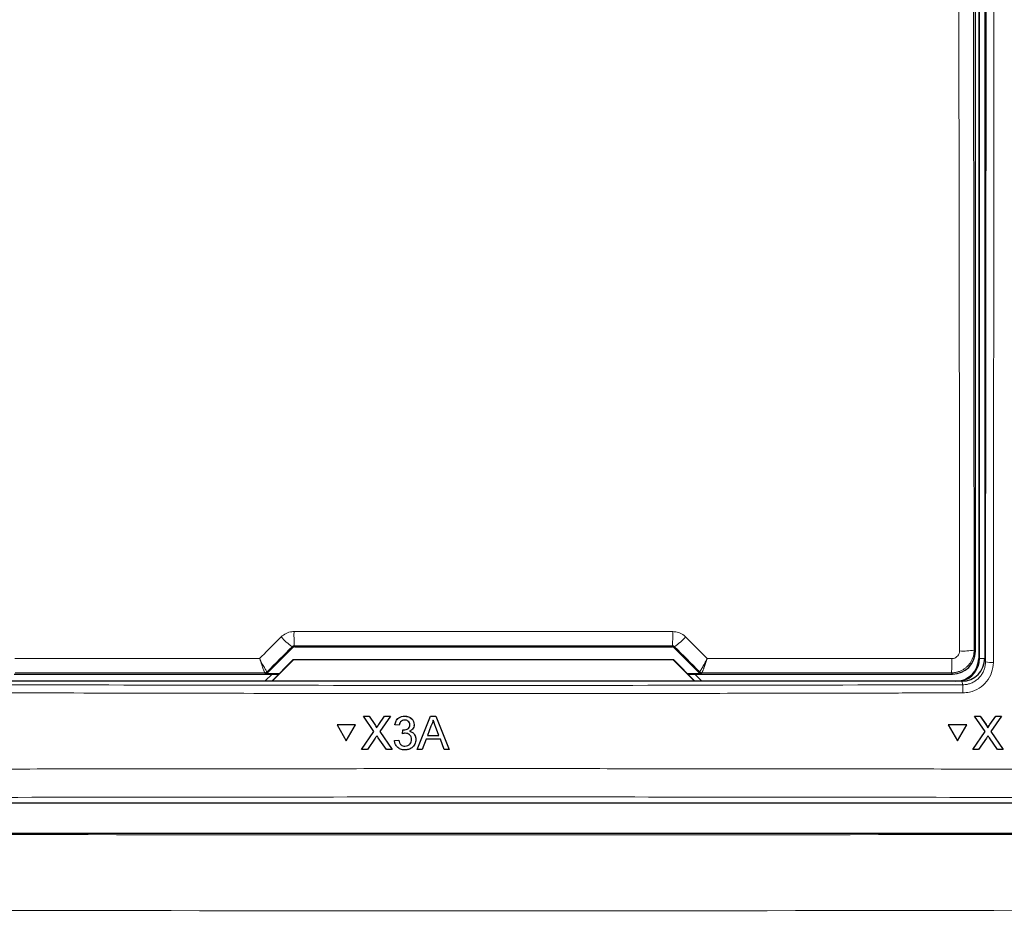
# Model space of a CAD drawing. Header units: millimetres. Extents: x 5 to 418, y 2 to 292.
# Tile 25 of 87: x 106 to 117, y 165 to 175. Entities that reach past the tile are written whole.
import ezdxf

# ---------------------------------------------------------------- set-up
doc = ezdxf.new("R2010")
doc.units = ezdxf.units.MM

msp = doc.modelspace()

# ---------------------------------------------------------------- linework, layer by layer
at = {"color": 7, "linetype": 'Continuous', "lineweight": 25}
for p, q in [((116.6151, 186.7054), (116.6151, 167.8887)), ((116.6817, 186.7221), (116.6817, 167.8893)), ((116.5788, 167.9667), (116.5788, 186.6275)), ((108.8135, 167.7289), (109.0886, 168.004)), ((109.1122, 168.0137), (113.2512, 168.0137)), ((113.2748, 168.004), (113.5499, 167.7289)), ((108.8614, 167.6387), (109.0973, 167.8747)), ((109.0984, 167.8721), (108.8651, 167.6387)), ((109.0973, 167.8747), (109.0984, 167.8721)), ((109.0973, 167.8747), (113.2661, 167.8747)), ((113.2651, 167.8721), (109.0984, 167.8721)), ((113.2661, 167.8747), (113.2651, 167.8721)), ((113.4984, 167.6387), (113.2651, 167.8721)), ((113.2661, 167.8747), (113.5021, 167.6387)), ((116.4321, 167.6387), (105.9314, 167.6387)), ((106.0346, 167.7167), (108.9393, 167.7167)), ((108.8637, 167.7167), (108.7882, 167.6413)), ((108.7882, 167.6413), (108.7882, 167.6387)), ((108.9417, 167.7191), (108.79, 167.7191)), ((113.5735, 167.7191), (113.4217, 167.7191)), ((113.4241, 167.7167), (116.3288, 167.7167)), ((113.5752, 167.6413), (113.4998, 167.7167)), ((113.5752, 167.6387), (113.5752, 167.6413)), ((109.8653, 167.2546), (109.8653, 167.2557)), ((109.982, 167.0856), (109.8653, 167.2546)), ((109.8653, 167.2546), (109.9275, 167.2546)), ((109.9275, 167.2546), (109.9276, 167.2557)), ((109.9275, 167.2546), (109.9916, 167.162)), ((110.0345, 167.1619), (110.0982, 167.2546)), ((110.1614, 167.2546), (110.0448, 167.085)), ((110.0982, 167.2546), (110.0983, 167.2557)), ((110.0982, 167.2546), (110.1614, 167.2546)), ((110.1614, 167.2546), (110.1615, 167.2557)), ((110.3182, 167.2546), (110.3182, 167.2557)), ((110.457, 166.8887), (110.6025, 167.2546)), ((110.6025, 167.2546), (110.6026, 167.2557)), ((110.6025, 167.2546), (110.6608, 167.2546)), ((110.6608, 167.2546), (110.6609, 167.2557)), ((110.6608, 167.2546), (110.8065, 166.8887)), ((116.5689, 167.2557), (116.6311, 167.2557)), ((116.5695, 167.2546), (116.5689, 167.2557)), ((116.6857, 167.0856), (116.5695, 167.2546)), ((116.5695, 167.2546), (116.6317, 167.2546)), ((116.6317, 167.2546), (116.6311, 167.2557)), ((116.6311, 167.2557), (116.6949, 167.1631)), ((116.6317, 167.2546), (116.6954, 167.162)), ((116.7384, 167.1619), (116.8023, 167.2546)), ((116.8655, 167.2546), (116.7484, 167.085)), ((116.8023, 167.2546), (116.8017, 167.2557)), ((116.8023, 167.2546), (116.8655, 167.2546)), ((116.8655, 167.2546), (116.8649, 167.2557)), ((109.5776, 167.159), (109.5777, 167.1601)), ((109.5776, 167.159), (109.6787, 166.9844)), ((109.7797, 167.159), (109.5776, 167.159)), ((109.7798, 167.1601), (109.5777, 167.1601)), ((109.6787, 166.9844), (109.7797, 167.159)), ((109.7797, 167.159), (109.7798, 167.1601)), ((109.8466, 166.8887), (109.982, 167.0856)), ((110.0106, 167.1271), (110.0107, 167.1281)), ((110.0448, 167.085), (110.1803, 166.8887)), ((110.2109, 167.1608), (110.211, 167.1618)), ((110.258, 167.1561), (110.2109, 167.1608)), ((110.2952, 167.0623), (110.3, 167.1045)), ((110.3, 167.1045), (110.3001, 167.1056)), ((110.3067, 167.104), (110.3068, 167.105)), ((110.4221, 167.1541), (110.4222, 167.1553)), ((110.4225, 167.1616), (110.4226, 167.1627)), ((110.6066, 167.1448), (110.5691, 167.0435)), ((110.6943, 167.0435), (110.6586, 167.1397)), ((116.2818, 167.159), (116.2812, 167.1601)), ((116.4831, 167.1601), (116.2812, 167.1601)), ((116.4837, 167.159), (116.2818, 167.159)), ((116.2818, 167.159), (116.3823, 166.9844)), ((116.3823, 166.9844), (116.4837, 167.159)), ((116.4837, 167.159), (116.4831, 167.1601)), ((116.5498, 166.8887), (116.6857, 167.0856)), ((116.7106, 167.138), (116.7099, 167.1393)), ((116.7484, 167.085), (116.8834, 166.8887)), ((109.9964, 167.0146), (109.9097, 166.8887)), ((110.118, 166.8887), (110.0287, 167.018)), ((110.2063, 166.9872), (110.2533, 166.9919)), ((110.2063, 166.9872), (110.2064, 166.9883)), ((110.2533, 166.9919), (110.2534, 166.993)), ((110.2952, 167.0623), (110.2952, 167.0633)), ((110.4409, 166.9875), (110.441, 166.9887)), ((110.4413, 166.9988), (110.4414, 166.9999)), ((110.5536, 167.0013), (110.5119, 166.8887)), ((110.7099, 167.0013), (110.5536, 167.0013)), ((110.5691, 167.0435), (110.6943, 167.0435)), ((110.7516, 166.8887), (110.7099, 167.0013)), ((116.6999, 167.0146), (116.6129, 166.8887)), ((116.8211, 166.8887), (116.7322, 167.018)), ((109.8466, 166.8887), (109.8467, 166.8898)), ((109.9097, 166.8887), (109.8466, 166.8887)), ((110.1803, 166.8887), (110.118, 166.8887)), ((110.1803, 166.8887), (110.1804, 166.8898)), ((110.3221, 166.9263), (110.3222, 166.9273)), ((110.457, 166.8887), (110.4571, 166.8898)), ((110.5119, 166.8887), (110.457, 166.8887)), ((110.8065, 166.8887), (110.7516, 166.8887)), ((110.8065, 166.8887), (110.8066, 166.8898)), ((116.5498, 166.8887), (116.5492, 166.8898)), ((116.6129, 166.8887), (116.5498, 166.8887)), ((116.8834, 166.8887), (116.8211, 166.8887)), ((116.8834, 166.8887), (116.8828, 166.8898)), ((101.5146, 166.3054), (120.8488, 166.3054)), ((101.2823, 165.9732), (121.0811, 165.9732))]:
    msp.add_line(p, q, dxfattribs=at)
at = {"color": 7, "linetype": 'Continuous', "lineweight": 18}
for p, q in [((116.6224, 167.8887), (116.6224, 186.7054)), ((116.5577, 175.2075), (116.5656, 167.9798)), ((109.0886, 168.004), (109.0835, 168.0162)), ((109.1071, 168.0261), (109.1122, 168.0137)), ((113.2512, 168.0137), (113.2564, 168.0261)), ((113.2799, 168.0162), (113.2748, 168.004)), ((116.5656, 167.9798), (116.5788, 167.9667)), ((116.6224, 167.8887), (116.6151, 167.8887)), ((116.6224, 167.8887), (116.6817, 167.8887)), ((116.6817, 167.8893), (116.6897, 167.8492)), ((108.8086, 167.7408), (108.8084, 167.7408)), ((108.8086, 167.7408), (108.8135, 167.7289)), ((113.5499, 167.7289), (113.5548, 167.7408)), ((113.5548, 167.7408), (113.555, 167.7408)), ((108.785, 167.731), (108.7849, 167.7311)), ((108.79, 167.7191), (108.785, 167.731)), ((113.5784, 167.731), (113.5735, 167.7191)), ((113.5785, 167.7311), (113.5784, 167.731)), ((116.3288, 167.7167), (116.3156, 167.7298)), ((116.44, 167.599), (116.4321, 167.6387)), ((109.9916, 167.162), (109.9916, 167.163)), ((110.0345, 167.1619), (110.0346, 167.163)), ((116.6954, 167.162), (116.6949, 167.1631)), ((116.7384, 167.1619), (116.7378, 167.163))]:
    msp.add_line(p, q, dxfattribs=at)
at = {"color": 7, "linetype": 'Continuous', "lineweight": 18, "flags": 128}
msp.add_lwpolyline([(116.4048, 167.9695), (116.4045, 168.3022), (116.403, 169.6329), (116.3969, 175.1971)], dxfattribs=at)
at = {"color": 7, "linetype": 'Continuous', "lineweight": 18}
for centre, radius, start, end in [((111.9307, 168.1466), 2.8262, 179.27525, 182.44393), ((110.4327, 168.1466), 2.8262, 357.55607, 0.72475), ((109.5307, 168.6381), 0.766, 222.19195, 234.28187), ((112.8327, 168.6381), 0.766, 305.71813, 317.80805), ((116.4422, 168.641), 0.6725, 266.81619, 280.57211), ((115.1758, 167.8504), 1.1462, 353.962, 1.78482), ((116.7548, 168.1973), 0.3541, 259.41118, 273.41218), ((108.785, 167.7643), 0.0333, 270.00748, 314.99252), ((113.5784, 167.7643), 0.0333, 225.00748, 269.99252), ((115.5876, 167.5291), 0.8552, 358.75889, 4.69162)]:
    msp.add_arc(centre, radius, start, end, dxfattribs=at)
at = {"color": 7, "linetype": 'Continuous', "lineweight": 25}
for centre, radius, start, end in [((116.3651, 167.8887), 0.25, 270, 0), ((116.3651, 167.8887), 0.2573, 283.67927, 0), ((108.7849, 167.7644), 0.0333, 270.06102, 314.97735), ((113.5785, 167.7644), 0.0333, 225.02265, 269.93898)]:
    msp.add_arc(centre, radius, start, end, dxfattribs=at)
at = {"color": 7, "linetype": 'Continuous', "lineweight": 18}
for centre, major_axis, ratio, start_param, end_param in [((120.5134, 175.8187), (147.6667, 147.7119), 0.0123167, 1.6359514, 1.6378189), ((111.1817, 165.4598), (147.0348, 0), 0.0174551, 1.5566859, 1.5849067), ((101.85, 175.8187), (-147.6667, 147.7119), 0.0123167, 4.6453664, 4.6472339), ((111.1817, 165.1652), (147.0164, 0), 0.0174551, 1.5871, 1.6057242), ((111.1817, 165.1652), (147.0164, 0), 0.0174551, 1.5358685, 1.5544927), ((111.1817, 174.6434), (165.8333, 0), 0.0524078, 4.6526266, 4.7721513), ((111.1817, 173.8112), (166.6667, 0), 0.0521457, 4.6526266, 4.7721513)]:
    msp.add_ellipse(centre, major_axis=major_axis, ratio=ratio, start_param=start_param, end_param=end_param, dxfattribs=at)
at = {"color": 7, "linetype": 'Continuous', "lineweight": 25}
for centre, major_axis, ratio, start_param, end_param in [((109.1122, 167.9804), (-0.0128, 0.0308), 0.9998216, 5.8905493, 6.6758213), ((113.2512, 167.9804), (0.0128, 0.0308), 0.9998216, 5.8905493, 6.6758213), ((116.3288, 167.9667), (0.1768, 0.1768), 0.9998985, 3.9271431, 5.4976349), ((116.4317, 167.8897), (0.0491, -0.2461), 0.9960441, 6.0870179, 7.6562931), ((108.79, 167.7525), (0.0128, -0.0308), 0.9998216, 5.8905493, 6.6758213), ((113.5735, 167.7525), (0.0128, 0.0308), 0.9998216, 2.7489567, 3.5342286)]:
    msp.add_ellipse(centre, major_axis=major_axis, ratio=ratio, start_param=start_param, end_param=end_param, dxfattribs=at)
at = {"color": 7, "linetype": 'Continuous', "lineweight": 18}
for points, knots in [([(116.6897, 167.8492), (116.6914, 169.4223), (116.6949, 172.5687), (116.699, 177.2919), (116.7026, 182.0174), (116.7043, 185.1694), (116.7051, 186.7455)], [0, 0, 0, 0, 0.249948, 0.4999168, 0.749948, 1, 1, 1, 1]), ([(116.7913, 186.7431), (116.7912, 186.6876), (116.7911, 186.4099), (116.7905, 185.2438), (116.7889, 182.3564), (116.7857, 177.9153), (116.7812, 172.7813), (116.7776, 169.4252), (116.7759, 167.8438)], [0, 0, 0, 0, 0.00880859, 0.04404297, 0.18498094, 0.46685965, 0.74876819, 1, 1, 1, 1]), ([(108.9632, 168.1237), (108.9806, 168.138), (109.0155, 168.1666), (109.0676, 168.181), (109.0973, 168.1821), (109.1047, 168.1824)], [0, 0, 0, 0, 0.4289712, 0.8581067, 1, 1, 1, 1]), ([(109.1047, 168.1824), (109.2158, 168.1824), (109.7713, 168.1825), (111.156, 168.1827), (112.4296, 168.1825), (113.2587, 168.1824)], [0, 0, 0, 0, 0.0802422, 0.4012143, 1, 1, 1, 1]), ([(113.2587, 168.1824), (113.2811, 168.1801), (113.326, 168.1757), (113.3729, 168.1491), (113.3948, 168.1288), (113.4002, 168.1237)], [0, 0, 0, 0, 0.42823285, 0.85633782, 1, 1, 1, 1]), ([(108.727, 167.8873), (108.7924, 167.9528), (108.8711, 168.0316), (108.9499, 168.1103), (108.9632, 168.1237)], [0, 0, 0, 0, 0.8306218, 1, 1, 1, 1]), ([(113.4002, 168.1237), (113.4787, 168.0452), (113.5574, 167.9664), (113.6361, 167.8876), (113.6364, 167.8873)], [0, 0, 0, 0, 0.996046, 1, 1, 1, 1]), ([(109.1071, 168.0261), (109.1058, 168.0261), (109.1027, 168.0259), (109.0978, 168.0249), (109.0926, 168.0229), (109.0877, 168.02), (109.0849, 168.0175), (109.0835, 168.0162)], [0, 0, 0, 0, 0.1380184, 0.3466195, 0.5623806, 0.7779399, 1, 1, 1, 1]), ([(113.2799, 168.0162), (113.279, 168.0171), (113.2754, 168.0204), (113.2677, 168.0249), (113.2601, 168.0257), (113.2564, 168.0261)], [0, 0, 0, 0, 0.14824719, 0.57992523, 1, 1, 1, 1]), ([(116.5656, 167.9798), (116.5651, 167.9688), (116.5643, 167.9466), (116.5585, 167.919), (116.5517, 167.8971), (116.5454, 167.881), (116.5358, 167.8605), (116.5243, 167.8414), (116.5108, 167.8234), (116.4998, 167.8105), (116.484, 167.7945), (116.4668, 167.7802), (116.4437, 167.7646), (116.424, 167.7541), (116.3981, 167.7434), (116.3753, 167.7365), (116.3517, 167.7322), (116.3332, 167.7302), (116.3215, 167.73), (116.3156, 167.7298)], [0, 0, 0, 0, 0.0842087, 0.1695627, 0.2146255, 0.2592587, 0.3020425, 0.3871973, 0.4296086, 0.4734533, 0.5164532, 0.6017505, 0.6440843, 0.7291109, 0.7719397, 0.8579207, 0.9108731, 0.9553273, 1, 1, 1, 1]), ([(116.3214, 167.8861), (116.3277, 167.8865), (116.3432, 167.8875), (116.3666, 167.8975), (116.3877, 167.9164), (116.4021, 167.9414), (116.4039, 167.9601), (116.4048, 167.9695)], [0, 0, 0, 0, 0.1424488, 0.3561852, 0.5704207, 0.7852495, 1, 1, 1, 1]), ([(106.042, 167.8861), (106.153, 167.8862), (106.7083, 167.8865), (107.6033, 167.887), (108.3873, 167.8872), (108.727, 167.8873)], [0, 0, 0, 0, 0.1241023, 0.6205161, 1, 1, 1, 1]), ([(108.8084, 167.7408), (108.8082, 167.741), (108.8066, 167.7418), (108.799, 167.7529), (108.7801, 167.7859), (108.7577, 167.8276), (108.7407, 167.8605), (108.7319, 167.8777), (108.7285, 167.8844), (108.7272, 167.887), (108.727, 167.8873)], [0, 0, 0, 0, 0.05009752, 0.27414969, 0.51515947, 0.76566605, 0.91188148, 0.96557936, 0.99527376, 1, 1, 1, 1]), ([(108.7849, 167.7311), (108.7847, 167.7312), (108.7835, 167.7322), (108.7779, 167.7442), (108.7644, 167.7794), (108.7486, 167.8238), (108.7366, 167.8588), (108.7304, 167.8771), (108.7281, 167.8842), (108.7272, 167.8869), (108.727, 167.8873)], [0, 0, 0, 0, 0.0500976, 0.2741498, 0.5151591, 0.7656656, 0.911884, 0.9655798, 0.9952749, 1, 1, 1, 1]), ([(113.6364, 167.8873), (113.6362, 167.887), (113.6357, 167.8859), (113.6343, 167.8831), (113.6308, 167.8763), (113.6217, 167.8585), (113.6042, 167.8246), (113.5818, 167.783), (113.5635, 167.7514), (113.5566, 167.7415), (113.5552, 167.7409), (113.555, 167.7408)], [0, 0, 0, 0, 0.0047263, 0.0144598, 0.0368391, 0.0943897, 0.2530049, 0.501586, 0.7415301, 0.9644159, 1, 1, 1, 1]), ([(113.6364, 167.8873), (113.6363, 167.8869), (113.6359, 167.8858), (113.6349, 167.8828), (113.6333, 167.8779), (113.6311, 167.8716), (113.6285, 167.8639), (113.6256, 167.8554), (113.6225, 167.8462), (113.6193, 167.8371), (113.6165, 167.8288), (113.6139, 167.8215), (113.6116, 167.8149), (113.6093, 167.8084), (113.6071, 167.8021), (113.6048, 167.7959), (113.6026, 167.7899), (113.6005, 167.784), (113.5978, 167.7768), (113.5947, 167.7684), (113.5913, 167.7595), (113.5887, 167.7529), (113.5868, 167.7482), (113.5851, 167.7441), (113.5833, 167.7398), (113.5815, 167.7358), (113.58, 167.7329), (113.579, 167.7314), (113.5787, 167.7312), (113.5785, 167.7311)], [0, 0, 0, 0, 0.0047064, 0.0144021, 0.0366913, 0.0653336, 0.094021, 0.1332931, 0.1726825, 0.2124338, 0.2523089, 0.2828054, 0.3133589, 0.3439992, 0.3747568, 0.4062029, 0.4377144, 0.469427, 0.5012085, 0.5603714, 0.6200482, 0.6803048, 0.710755, 0.7414643, 0.7964624, 0.8519324, 0.9079968, 0.9645577, 1, 1, 1, 1]), ([(113.6364, 167.8873), (113.7291, 167.8873), (114.2661, 167.8871), (115.1612, 167.8868), (115.9635, 167.8863), (116.3214, 167.8861)], [0, 0, 0, 0, 0.1035199, 0.5999338, 1, 1, 1, 1]), ([(116.44, 167.599), (116.4445, 167.5991), (116.4582, 167.5994), (116.4764, 167.6015), (116.4967, 167.6055), (116.5146, 167.6104), (116.5343, 167.6175), (116.5536, 167.6264), (116.572, 167.6368), (116.5894, 167.6488), (116.6057, 167.662), (116.6209, 167.6768), (116.6395, 167.698), (116.6552, 167.7214), (116.6679, 167.7465), (116.6784, 167.7726), (116.6854, 167.8), (116.6892, 167.8278), (116.6895, 167.842), (116.6897, 167.8492)], [0, 0, 0, 0, 0.0347848, 0.1046549, 0.1397684, 0.1927809, 0.2461644, 0.3001225, 0.3548675, 0.4078874, 0.461278, 0.5152428, 0.569994, 0.6762995, 0.7302574, 0.7850014, 0.8913018, 0.9452577, 1, 1, 1, 1]), ([(116.7759, 167.8438), (116.7721, 167.8064), (116.7647, 167.7315), (116.7071, 167.6317), (116.6223, 167.5563), (116.5287, 167.5164), (116.467, 167.5122), (116.4426, 167.5106)], [0, 0, 0, 0, 0.2149317, 0.4298773, 0.6448764, 0.8598859, 1, 1, 1, 1]), ([(105.9235, 167.599), (107.6753, 167.5954), (111.1808, 167.588), (114.6863, 167.5954), (116.44, 167.599)], [0, 0, 0, 0, 0.4997441, 1, 1, 1, 1]), ([(116.4426, 167.5106), (116.3871, 167.5104), (116.1095, 167.5097), (114.9433, 167.5067), (112.6619, 167.503), (109.4315, 167.5027), (107.091, 167.5079), (105.9208, 167.5106)], [0, 0, 0, 0, 0.0158376, 0.0791881, 0.332598, 0.666299, 1, 1, 1, 1]), ([(101.5436, 166.6645), (101.7655, 166.6651), (102.8748, 166.6685), (104.8728, 166.6733), (107.5386, 166.6776), (110.2064, 166.6796), (112.8757, 166.6793), (115.5351, 166.6767), (118.1837, 166.672), (119.9411, 166.667), (120.8198, 166.6645)], [0, 0, 0, 0, 0.0345653, 0.1728308, 0.3110963, 0.4493987, 0.587812, 0.7262622, 0.8631132, 1, 1, 1, 1]), ([(120.8003, 166.354), (119.2006, 166.3582), (115.9997, 166.3667), (111.1897, 166.37), (107.1792, 166.3669), (103.9699, 166.3609), (102.3657, 166.3563), (101.5632, 166.354)], [0, 0, 0, 0, 0.2496392, 0.4994933, 0.7495962, 0.8747245, 1, 1, 1, 1])]:
    msp.add_open_spline(points, degree=3, knots=knots, dxfattribs=at)
at = {"color": 7, "linetype": 'Continuous', "lineweight": 25}
for points, knots in [([(110.2109, 167.1608), (110.2146, 167.175), (110.2218, 167.2034), (110.2494, 167.2351), (110.2836, 167.2522), (110.3066, 167.2538), (110.3182, 167.2546)], [0, 0, 0, 0, 0.2802532, 0.5595228, 0.7795924, 1, 1, 1, 1]), ([(110.211, 167.1619), (110.2146, 167.1761), (110.2218, 167.2045), (110.2495, 167.2362), (110.2837, 167.2533), (110.3067, 167.2549), (110.3182, 167.2557)], [0, 0, 0, 0, 0.2802532, 0.5595228, 0.7795924, 1, 1, 1, 1]), ([(110.3196, 167.2124), (110.311, 167.2116), (110.2937, 167.21), (110.2734, 167.1953), (110.2622, 167.1759), (110.2594, 167.1627), (110.258, 167.1561)], [0, 0, 0, 0, 0.2800014, 0.5591308, 0.7793201, 1, 1, 1, 1]), ([(110.3182, 167.2557), (110.3328, 167.2542), (110.3619, 167.2513), (110.3972, 167.2288), (110.4185, 167.1969), (110.4212, 167.1741), (110.4226, 167.1627)], [0, 0, 0, 0, 0.2801842, 0.5598553, 0.7799999, 1, 1, 1, 1]), ([(110.3182, 167.2546), (110.3327, 167.2531), (110.3618, 167.2502), (110.3971, 167.2277), (110.4185, 167.1958), (110.4211, 167.173), (110.4225, 167.1616)], [0, 0, 0, 0, 0.2801842, 0.5598553, 0.7799999, 1, 1, 1, 1]), ([(110.3755, 167.16), (110.3746, 167.1681), (110.3727, 167.1842), (110.3572, 167.2017), (110.3386, 167.2111), (110.326, 167.2119), (110.3196, 167.2124)], [0, 0, 0, 0, 0.27946, 0.5589523, 0.7792553, 1, 1, 1, 1]), ([(110.6316, 167.2124), (110.6282, 167.1993), (110.6219, 167.176), (110.6113, 167.1543), (110.6066, 167.1448)], [0, 0, 0, 0, 0.5599146, 1, 1, 1, 1]), ([(110.6586, 167.1397), (110.6536, 167.1532), (110.6446, 167.1775), (110.6356, 167.2017), (110.6316, 167.2124)], [0, 0, 0, 0, 0.56000207, 1, 1, 1, 1]), ([(109.9916, 167.1631), (109.9958, 167.1568), (110.0015, 167.1482), (110.0086, 167.1367), (110.01, 167.131), (110.0107, 167.1282)], [0, 0, 0, 0, 0.5612769, 0.7817626, 1, 1, 1, 1]), ([(109.9916, 167.162), (109.9957, 167.1557), (110.0014, 167.1471), (110.0085, 167.1356), (110.0099, 167.1299), (110.0106, 167.1271)], [0, 0, 0, 0, 0.5612769, 0.7817626, 1, 1, 1, 1]), ([(110.0106, 167.1271), (110.0151, 167.1336), (110.023, 167.1452), (110.031, 167.1568), (110.0345, 167.1619)], [0, 0, 0, 0, 0.5599999, 1, 1, 1, 1]), ([(110.0107, 167.1282), (110.0151, 167.1347), (110.0231, 167.1463), (110.0311, 167.1579), (110.0346, 167.163)], [0, 0, 0, 0, 0.5599999, 1, 1, 1, 1]), ([(110.3, 167.1045), (110.3012, 167.1044), (110.3035, 167.1041), (110.3058, 167.104), (110.3067, 167.104)], [0, 0, 0, 0, 0.5600031, 1, 1, 1, 1]), ([(110.3067, 167.104), (110.316, 167.1048), (110.3346, 167.1065), (110.3586, 167.1181), (110.3738, 167.138), (110.3749, 167.1527), (110.3755, 167.16)], [0, 0, 0, 0, 0.28068033, 0.56095141, 0.78005681, 1, 1, 1, 1]), ([(110.4225, 167.1616), (110.4217, 167.1529), (110.42, 167.1355), (110.4041, 167.1074), (110.3845, 167.096), (110.3725, 167.089)], [0, 0, 0, 0, 0.2804963, 0.5610033, 1, 1, 1, 1]), ([(110.3725, 167.089), (110.3835, 167.0854), (110.4057, 167.0782), (110.4283, 167.0537), (110.4398, 167.026), (110.4408, 167.0079), (110.4413, 166.9988)], [0, 0, 0, 0, 0.2798072, 0.5591854, 0.7794082, 1, 1, 1, 1]), ([(110.3726, 167.0901), (110.3836, 167.0865), (110.4057, 167.0793), (110.4283, 167.0548), (110.4399, 167.0271), (110.4409, 167.009), (110.4414, 166.9999)], [0, 0, 0, 0, 0.2798072, 0.5591854, 0.7794082, 1, 1, 1, 1]), ([(116.6949, 167.1631), (116.6991, 167.1569), (116.7044, 167.1492), (116.7089, 167.1409), (116.7098, 167.1392)], [0, 0, 0, 0, 0.7967597, 1, 1, 1, 1]), ([(116.6954, 167.162), (116.6995, 167.1557), (116.7053, 167.1471), (116.7123, 167.1356), (116.7137, 167.1299), (116.7144, 167.1271)], [0, 0, 0, 0, 0.5612769, 0.7817626, 1, 1, 1, 1]), ([(116.7138, 167.1282), (116.7183, 167.1347), (116.7263, 167.1463), (116.7343, 167.1579), (116.7378, 167.163)], [0, 0, 0, 0, 0.5599999, 1, 1, 1, 1]), ([(116.7144, 167.1271), (116.7189, 167.1336), (116.7269, 167.1452), (116.7349, 167.1568), (116.7384, 167.1619)], [0, 0, 0, 0, 0.5599999, 1, 1, 1, 1]), ([(110.0136, 167.0398), (110.0104, 167.0351), (110.0046, 167.0268), (109.9989, 167.0183), (109.9964, 167.0146)], [0, 0, 0, 0, 0.5600016, 1, 1, 1, 1]), ([(110.0287, 167.018), (110.0259, 167.0221), (110.0208, 167.0293), (110.0158, 167.0366), (110.0136, 167.0398)], [0, 0, 0, 0, 0.5599998, 1, 1, 1, 1]), ([(110.3204, 166.884), (110.3044, 166.8855), (110.2725, 166.8884), (110.2354, 166.9155), (110.2126, 166.9502), (110.2084, 166.9749), (110.2063, 166.9872)], [0, 0, 0, 0, 0.2799105, 0.5592491, 0.7794763, 1, 1, 1, 1]), ([(110.2533, 166.9919), (110.2557, 166.9824), (110.2605, 166.9635), (110.2759, 166.9399), (110.299, 166.9278), (110.3144, 166.9268), (110.3221, 166.9263)], [0, 0, 0, 0, 0.2808811, 0.5600727, 0.7796532, 1, 1, 1, 1]), ([(110.3256, 167.0673), (110.3198, 167.0668), (110.3095, 167.0661), (110.2995, 167.0634), (110.2952, 167.0623)], [0, 0, 0, 0, 0.5597721, 1, 1, 1, 1]), ([(110.4413, 166.9988), (110.4392, 166.9814), (110.4349, 166.9465), (110.4016, 166.9085), (110.3616, 166.887), (110.3341, 166.885), (110.3204, 166.884)], [0, 0, 0, 0, 0.2794007, 0.5590642, 0.7793783, 1, 1, 1, 1]), ([(110.3221, 166.9263), (110.3329, 166.9273), (110.3546, 166.9293), (110.3788, 166.9492), (110.3924, 166.9738), (110.3937, 166.9907), (110.3943, 166.9992)], [0, 0, 0, 0, 0.2798831, 0.5589932, 0.779319, 1, 1, 1, 1]), ([(110.3943, 166.9992), (110.3933, 167.0093), (110.3912, 167.0297), (110.3727, 167.0525), (110.3495, 167.0655), (110.3336, 167.0667), (110.3256, 167.0673)], [0, 0, 0, 0, 0.2797467, 0.5591709, 0.7794436, 1, 1, 1, 1]), ([(116.7172, 167.0398), (116.7139, 167.0351), (116.7081, 167.0268), (116.7024, 167.0183), (116.6999, 167.0146)], [0, 0, 0, 0, 0.56000161, 1, 1, 1, 1]), ([(116.7322, 167.018), (116.7294, 167.0221), (116.7243, 167.0293), (116.7194, 167.0366), (116.7172, 167.0398)], [0, 0, 0, 0, 0.5599998, 1, 1, 1, 1])]:
    msp.add_open_spline(points, degree=3, knots=knots, dxfattribs=at)

doc.saveas('drawing.dxf')
